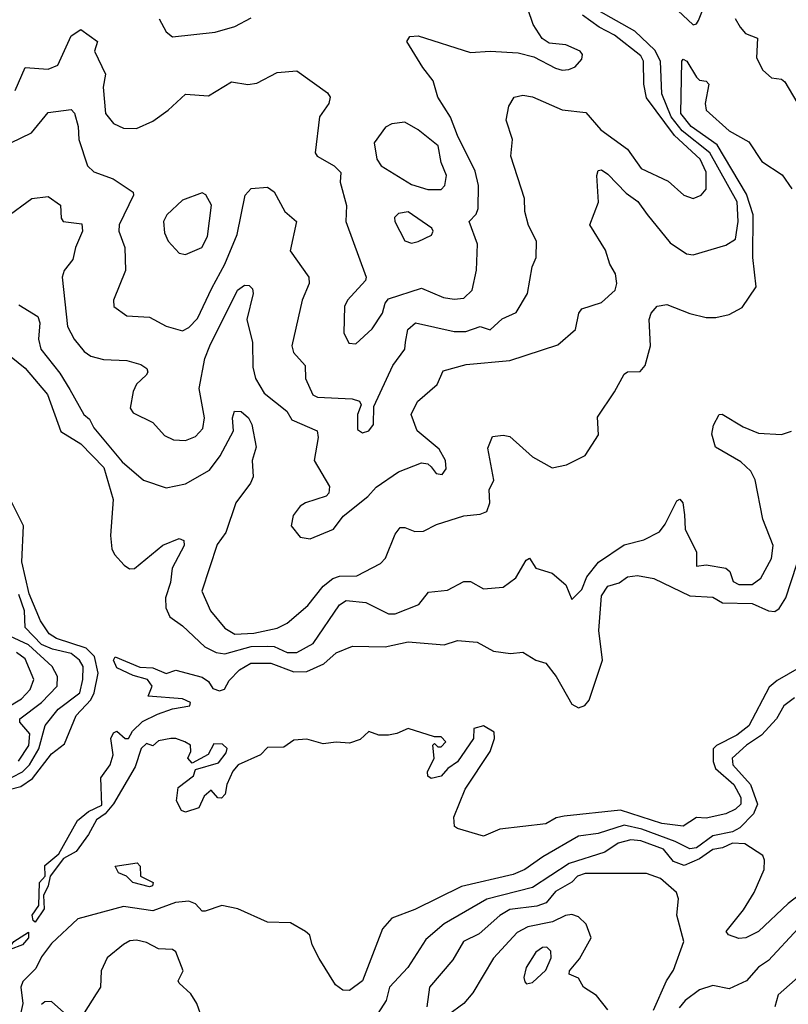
# Model space of a CAD drawing. Extents: x 1921360 to 2014538, y 768294 to 907744.
# Tile 100 of 256: x 1986868 to 1989216, y 791453 to 794462. Entities that reach past the tile are written whole.
import ezdxf

# ---------------------------------------------------------------- set-up
doc = ezdxf.new("R2010")
doc.units = 0

msp = doc.modelspace()

# ---------------------------------------------------------------- linework, layer by layer
at = {"layer": '0CON10XD'}
for points in [[(1988848, 794518), (1988925, 794445.6), (1988935, 794448.6), (1988941.2, 794458.8), (1988981.5, 794558.5)], [(1986775, 794054), (1986903.8, 794116.2), (1986955, 794178.2), (1987025, 794187.5), (1987035.9, 794175.9), (1987046.7, 794135), (1987048.6, 794095), (1987075.5, 794015), (1987095, 793996.9), (1987154, 793975), (1987214.3, 793934.3), (1987215.6, 793925), (1987171.9, 793835), (1987171.1, 793815), (1987189.2, 793765), (1987191.1, 793695), (1987154.4, 793605), (1987156, 793585), (1987195, 793556.9), (1987265, 793552.5), (1987315, 793524.7), (1987365, 793511.1), (1987385, 793520.8), (1987411.3, 793548.7), (1987455, 793641.6), (1987495, 793714.6), (1987532.1, 793805), (1987557.1, 793925), (1987575, 793945.6), (1987625, 793949.4), (1987645, 793935.7), (1987678.2, 793875), (1987713.8, 793845), (1987694.4, 793755), (1987751.1, 793675), (1987751.8, 793655), (1987731.3, 793605), (1987699.1, 793465), (1987704.5, 793445), (1987740.5, 793405), (1987740.8, 793365), (1987763.6, 793315), (1987778.2, 793308.2), (1987883.3, 793303.3), (1987906.2, 793296.2), (1987910.8, 793285), (1987899.6, 793255), (1987899.7, 793209.7), (1987915, 793199.5), (1987935, 793205.6), (1987949.2, 793225), (1987950.3, 793279.7), (1988007.8, 793405), (1988044.5, 793455), (1988046.7, 793476.7), (1988053.8, 793515), (1988076.7, 793535), (1988195, 793508.4), (1988231.2, 793508.8), (1988275, 793524.5), (1988305, 793514.2), (1988342, 793548), (1988385, 793566.8), (1988419.3, 793625), (1988433.2, 793706.8), (1988446.2, 793735), (1988446.8, 793785), (1988422.7, 793832.7), (1988411.3, 793875), (1988409.6, 793915), (1988368.1, 794045), (1988373.3, 794095), (1988354.3, 794155), (1988362.6, 794197.4), (1988378.8, 794225), (1988405, 794230.7), (1988435, 794225.8), (1988525, 794186.5), (1988597.7, 794177.7), (1988643.3, 794125), (1988725, 794065.8), (1988766.8, 794006.8), (1988848.5, 793968.5), (1988897.1, 793925), (1988925, 793914.7), (1988949.4, 793925), (1988965, 793944.2), (1988965, 793995.7), (1988946.7, 794035), (1988868.2, 794108.2), (1988782.4, 794222.4), (1988774.2, 794265), (1988773.2, 794335), (1988765, 794351.4), (1988685, 794414.5), (1988638.3, 794438.3), (1988587.6, 794475)], [(1986825, 793856.2), (1986905, 793915.4), (1986955, 793920.9), (1986992.5, 793895), (1986994.4, 793855), (1987000.8, 793845), (1987058.2, 793838.2), (1987060.4, 793815), (1987038.4, 793765), (1987030.8, 793729.2), (1987003.8, 793695), (1986997.3, 793675), (1987014.5, 793524.5), (1987034, 793485), (1987065, 793448), (1987085, 793433.8), (1987123.6, 793423.7), (1987195, 793419.8), (1987238, 793408), (1987256.2, 793396.2), (1987259.6, 793385), (1987254.6, 793375), (1987225, 793347.5), (1987214.3, 793325), (1987205.3, 793275), (1987215, 793260.6), (1987275, 793230.4), (1987310.6, 793190.6), (1987337.7, 793177.7), (1987375, 793175.9), (1987405, 793187.7), (1987427.3, 793212.7), (1987432.3, 793245), (1987416, 793335), (1987433.3, 793426.7), (1987448.4, 793465), (1987533.5, 793635), (1987555, 793650.8), (1987569.1, 793649.1), (1987579.5, 793639.5), (1987581.1, 793625), (1987561.7, 793545), (1987579.5, 793475), (1987580.3, 793400.3), (1987588, 793365), (1987615, 793320.8), (1987683.6, 793265), (1987699.3, 793239.3), (1987776.4, 793205), (1987779.6, 793185), (1987767.9, 793115), (1987814.3, 793035), (1987812.5, 793015), (1987804.5, 793005.5), (1987740.8, 792985), (1987724.4, 792975), (1987703.1, 792946.9), (1987697.8, 792915), (1987725, 792880), (1987755, 792875.6), (1987826.2, 792905), (1987856.2, 792945), (1987931.4, 793005), (1987956.7, 793033.3), (1988025, 793079.6), (1988095, 793107.3), (1988114.7, 793104.7), (1988125, 793095.7), (1988140, 793075), (1988158.5, 793071.5), (1988171.1, 793088.9), (1988168.8, 793115), (1988149.4, 793149.4), (1988082.7, 793205), (1988063.6, 793255), (1988083.6, 793295), (1988143.6, 793346.4), (1988161.8, 793388.2), (1988232, 793408), (1988365, 793420), (1988511.7, 793468.3), (1988566.2, 793515), (1988575.6, 793565), (1988585, 793578.1), (1988645, 793597.5), (1988686.7, 793635), (1988692.5, 793655), (1988687.7, 793685), (1988670.9, 793715), (1988657.7, 793757.7), (1988609.5, 793835), (1988636.5, 793903.5), (1988630.6, 793985), (1988635, 794001.2), (1988645, 794002.5), (1988665, 793989.5), (1988721.1, 793931.1), (1988756.2, 793906.2), (1988785, 793866.7), (1988855, 793780), (1988905, 793746.2), (1988925, 793742.8), (1989025, 793772.5), (1989055, 793791.1), (1989062.5, 793845), (1989060, 793905), (1988976.2, 794055), (1988891.5, 794121.5), (1988857.9, 794165), (1988829.1, 794235), (1988825.1, 794335), (1988808, 794368), (1988746.7, 794426.7), (1988635, 794490.1)], [(1986854.4, 794245.6), (1986884.8, 794315.2), (1986955, 794310.7), (1986985, 794323.1), (1987025, 794412), (1987055, 794431.4), (1987105.6, 794395), (1987096.9, 794365), (1987129.8, 794295), (1987123.3, 794255), (1987130.3, 794175), (1987155, 794144.6), (1987185, 794130), (1987225, 794128.8), (1987275, 794151.9), (1987321.8, 794185), (1987375, 794234.4), (1987445, 794228.6), (1987515, 794271.8), (1987565, 794263.2), (1987592.4, 794267.6), (1987655, 794300.5), (1987715, 794305.4), (1987808, 794238), (1987816.2, 794225), (1987812.5, 794205), (1987783.6, 794165), (1987770.6, 794055), (1987776.8, 794045), (1987828.9, 794015), (1987849.5, 793995), (1987847.3, 793965), (1987866.2, 793893.8), (1987864.6, 793845), (1987926.7, 793675), (1987924.5, 793665), (1987869.7, 793605), (1987860, 793585), (1987858.5, 793505), (1987873.6, 793473.6), (1987895, 793471.4), (1987945, 793517.1), (1987976.6, 793565), (1987984.2, 793595), (1987995, 793608.9), (1988095, 793640.8), (1988163, 793613), (1988195, 793607.4), (1988225, 793610.5), (1988250.3, 793635), (1988263.3, 793696.7), (1988266.1, 793776.1), (1988241.5, 793845), (1988262.3, 793867.8), (1988268.2, 793885), (1988269.2, 793955), (1988259.2, 793999.2), (1988205, 794107.6), (1988183.9, 794163.9), (1988145.7, 794225), (1988130.8, 794275), (1988099.1, 794315), (1988050.8, 794395), (1988060.3, 794409.7), (1988085, 794412.2), (1988245, 794361.8), (1988305, 794365.4), (1988390.8, 794360.8), (1988438.3, 794348.3), (1988505, 794313.2), (1988525, 794307.3), (1988545, 794309.4), (1988565, 794318), (1988585, 794341.2), (1988586.9, 794355), (1988580, 794365), (1988536.7, 794385), (1988485, 794390), (1988463.8, 794403.8), (1988436.6, 794446.6), (1988420, 794495)], [(1987294.1, 794464.1), (1987315, 794424.5), (1987335, 794409.5), (1987465, 794423.8), (1987525, 794441.2), (1987575, 794466.8)], [(1989053.3, 794465), (1989068.6, 794438.6), (1989085, 794419.6), (1989121.9, 794405), (1989118.5, 794345), (1989137.7, 794307.7), (1989165, 794284.4), (1989195, 794280), (1989205, 794271.9), (1989255, 794186.7)], [(1986865, 793590.5), (1986923.3, 793555), (1986930, 793535), (1986925.9, 793485), (1986932.6, 793455), (1986991.1, 793381.1), (1987021.6, 793331.6), (1987064.1, 793255), (1987081, 793241), (1987095, 793214.5), (1987181, 793111), (1987246.5, 793055), (1987315, 793030.8), (1987375, 793043), (1987448, 793085), (1987480.8, 793129.2), (1987521.4, 793205), (1987517.7, 793245), (1987524.2, 793265), (1987545, 793264.5), (1987566.6, 793245), (1987576.9, 793225), (1987590.8, 793155), (1987577.8, 793115), (1987580.9, 793065), (1987573.3, 793045), (1987527.8, 792985), (1987497.5, 792895), (1987471.7, 792858.3), (1987424.6, 792715), (1987450.4, 792655), (1987495, 792602.1), (1987525, 792584.2), (1987583.1, 792586.9), (1987655, 792601.9), (1987685, 792617.2), (1987748.3, 792671.7), (1987795, 792730.4), (1987825, 792754.1), (1987845, 792761.1), (1987897.7, 792762.3), (1987970.3, 792799.7), (1987985, 792815.8), (1988015, 792889.2), (1988030, 792910), (1988045, 792910.4), (1988075, 792897.6), (1988101.3, 792898.7), (1988140.9, 792919.1), (1988224.6, 792945.4), (1988275, 792950.4), (1988295, 792959.2), (1988304.4, 792985), (1988302.5, 793025), (1988316, 793055), (1988297.9, 793152.1), (1988312.5, 793187.5), (1988345, 793192.5), (1988365, 793187.5), (1988435, 793125.4), (1988495, 793092.5), (1988538.3, 793101.7), (1988595, 793130), (1988636.5, 793193.5), (1988633.4, 793246.6), (1988685.3, 793324.7), (1988715, 793378.6), (1988725, 793385.6), (1988763, 793387), (1988778.6, 793405), (1988795.2, 793464.8), (1988791, 793545), (1988797.1, 793565), (1988815, 793586.5), (1988845, 793591.2), (1988915, 793563.3), (1988965, 793551.4), (1988995, 793552), (1989035, 793560.8), (1989075, 793582.5), (1989118.1, 793645), (1989107.4, 793735), (1989108.7, 793865), (1989088.7, 793928.7), (1988998.7, 794078.7), (1988919.3, 794135), (1988887.3, 794175), (1988890.6, 794335), (1988895, 794340.8), (1988906.1, 794335), (1988935, 794285.6), (1988945, 794276.9), (1988965, 794274.2), (1988972.9, 794265), (1988961.8, 794205), (1988965.3, 794185), (1989035, 794121.9), (1989095, 794088), (1989135, 794028.5), (1989197.1, 793987.1), (1989226.4, 793945)], [(1988115, 793942.2), (1988155, 793942.5), (1988167.2, 793955), (1988171.8, 793985), (1988155.8, 794025), (1988146.2, 794076.2), (1988085.2, 794125.2), (1988045, 794148.8), (1988005, 794143.5), (1987985, 794132.9), (1987950.6, 794085), (1987959.2, 794035), (1987971.8, 794015), (1988065, 793957.8), (1988115, 793942.2)], [(1987375, 793744.3), (1987424.2, 793765.8), (1987441.4, 793798.6), (1987453.9, 793895), (1987436.2, 793926.2), (1987425, 793932.9), (1987365, 793910), (1987317.3, 793865), (1987307.3, 793845), (1987310.6, 793810.6), (1987321.1, 793785), (1987355, 793748.5), (1987375, 793744.3)], [(1988065, 793778.9), (1988085, 793783.6), (1988126.4, 793803.6), (1988131.5, 793815), (1988126.5, 793825), (1988055, 793874.4), (1988025, 793869.2), (1988013.3, 793856.7), (1988013.5, 793845), (1988045, 793785.7), (1988065, 793778.9)], [(1986841.7, 793431.7), (1986885, 793397.1), (1986953.3, 793316.7), (1986993.5, 793203.5), (1987055, 793165.2), (1987125, 793092.9), (1987153.5, 792995), (1987145.3, 792885), (1987149.8, 792845), (1987157.4, 792827.4), (1987186.9, 792795), (1987203.6, 792783.7), (1987219.2, 792785), (1987305, 792855.5), (1987355, 792876.4), (1987369.8, 792869.8), (1987370.4, 792855), (1987333.9, 792786.1), (1987328.3, 792741.7), (1987313.2, 792695), (1987314.7, 792664.7), (1987326.5, 792636.5), (1987365, 792609.6), (1987433.8, 792545), (1987467.9, 792527.9), (1987495, 792523.9), (1987575, 792546), (1987625, 792547.6), (1987645.8, 792545.8), (1987685, 792528.2), (1987715, 792528.2), (1987764.7, 792555.4), (1987845, 792673.4), (1987865, 792686.9), (1987925, 792680.4), (1987995, 792646.2), (1988015, 792645.8), (1988087.3, 792675), (1988117.2, 792712.8), (1988175, 792718.5), (1988225, 792744.6), (1988245, 792744.5), (1988285, 792722.1), (1988345, 792727.5), (1988383.4, 792756.6), (1988415, 792810), (1988425, 792815.8), (1988445, 792785.7), (1988495, 792770.8), (1988536.7, 792735), (1988555, 792690), (1988585, 792720), (1988600.4, 792759.6), (1988635.7, 792804.3), (1988715, 792856.6), (1988775, 792872.7), (1988822.9, 792897.1), (1988840.1, 792919.9), (1988875, 792991.2), (1988885, 792996.7), (1988893.8, 792985), (1988898.8, 792948.8), (1988900.5, 792905), (1988935.4, 792834.6), (1988935, 792791.4), (1988965, 792796.2), (1989025.2, 792785.2), (1989037.1, 792775), (1989047.2, 792745), (1989065, 792736.1), (1989105, 792735.3), (1989132.3, 792755), (1989164.7, 792815), (1989169.8, 792855), (1989138.4, 792935), (1989115, 793055.6), (1989101.8, 793081.8), (1989070.4, 793110.4), (1988993.1, 793155), (1988982.2, 793195), (1988987, 793223), (1989004.5, 793255.5), (1989014.1, 793255.9), (1989077.8, 793217.8), (1989125, 793197.9), (1989195, 793193.6), (1989225.4, 793204.6)], [(1986755, 792088.6), (1986871.2, 792118.8), (1986906.9, 792143.1), (1986965, 792218.6), (1987005, 792248.4), (1987040.5, 792335), (1987085, 792383), (1987095.7, 792405), (1987107.5, 792465), (1987096.1, 792516.1), (1987071.2, 792541.2), (1986980.3, 792570.3), (1986958, 792585), (1986931.2, 792625), (1986896.8, 792706.8), (1986875.1, 792805), (1986879.3, 792915), (1986829.7, 793015)], [(1988305.4, 792225), (1988318.1, 792265), (1988317.5, 792285), (1988285, 792304.2), (1988255, 792296.2), (1988253.8, 792265), (1988205.6, 792194.4), (1988176.1, 792173.9), (1988155, 792150), (1988125, 792142.5), (1988115, 792150), (1988113.6, 792163.6), (1988133.8, 792205), (1988130, 792245), (1988135, 792250), (1988145, 792240), (1988155, 792240), (1988170, 792255), (1988155, 792270), (1988135, 792270), (1988055, 792296), (1988020, 792280), (1987995, 792275.8), (1987965, 792275.8), (1987935, 792286.9), (1987908.3, 792261.7), (1987875, 792250.8), (1987835, 792253.8), (1987795, 792248.5), (1987745, 792263.5), (1987705, 792260), (1987675, 792239.2), (1987625, 792238), (1987603.3, 792215), (1987535.7, 792184.3), (1987519.4, 792165), (1987501.1, 792125), (1987495.7, 792095), (1987485, 792082.5), (1987473.6, 792083.6), (1987453, 792107), (1987431.2, 792088.8), (1987415, 792053.3), (1987375, 792040), (1987362.5, 792045), (1987347.5, 792075), (1987352.5, 792115), (1987399.3, 792150.7), (1987405, 792170), (1987475, 792191.2), (1987498.7, 792221.3), (1987502, 792235), (1987487.9, 792247.9), (1987461.4, 792248.6), (1987443.9, 792216.1), (1987395, 792190), (1987382, 792205), (1987390.4, 792225), (1987390, 792245), (1987372.5, 792255), (1987345, 792265.6), (1987330, 792265), (1987292.1, 792257.9), (1987275, 792242.5), (1987255, 792250), (1987239.4, 792235), (1987221.2, 792178.8), (1987155, 792066), (1987128.9, 792035), (1987103, 792017), (1987078.5, 791971.5), (1987040.3, 791919.7), (1987001.6, 791898.4), (1986960.8, 791845), (1986955.3, 791815), (1986940.6, 791785), (1986942.7, 791745), (1986915, 791703.8), (1986908.8, 791708.8), (1986906.5, 791725), (1986926.7, 791755), (1986928.9, 791825), (1986946.2, 791845), (1986945, 791877.1), (1986987.5, 791912.5), (1987045, 792014.5), (1987078.3, 792041.7), (1987118.8, 792061.2), (1987116.2, 792145), (1987144, 792185), (1987154, 792215), (1987146.2, 792265), (1987155, 792282.5), (1987165, 792287.5), (1987190, 792265), (1987200, 792265), (1987212.7, 792287.3), (1987242.9, 792317.1), (1987289.3, 792339.3), (1987335, 792356.2), (1987387.5, 792365), (1987390, 792375), (1987365, 792386.7), (1987260, 792395), (1987272.5, 792425), (1987258.8, 792445), (1987215, 792457.5), (1987165, 792481.4), (1987154.7, 792505), (1987160, 792515), (1987235, 792483.3), (1987275, 792480.9), (1987315, 792464), (1987345, 792473.8), (1987425, 792453.1), (1987445, 792438.9), (1987458.3, 792418.3), (1987478.8, 792411.2), (1987494.1, 792415.9), (1987507.7, 792442.3), (1987539.1, 792475), (1987574, 792495), (1987635, 792495.6), (1987705, 792469.1), (1987745, 792469.5), (1987796.8, 792493.2), (1987835, 792526.5), (1987885, 792547.1), (1987984.7, 792545.3), (1988055, 792560.5), (1988165, 792551.1), (1988205, 792564.3), (1988265, 792559.4), (1988315, 792532.2), (1988367.5, 792525), (1988405, 792529.1), (1988445, 792504.5), (1988475, 792495.7), (1988506.8, 792455), (1988555, 792369.6), (1988575, 792358.8), (1988594, 792366), (1988607.5, 792382.5), (1988648, 792505), (1988637.6, 792595), (1988645, 792701.1), (1988665, 792730.8), (1988699.4, 792740.6), (1988725, 792759.6), (1988755, 792763.5), (1988805, 792754.4), (1988915, 792701.5), (1988985, 792697.4), (1989015, 792680.2), (1989105, 792677.4), (1989155, 792655.2), (1989175, 792652.9), (1989188, 792662), (1989208.7, 792695), (1989258.8, 792851.2)], [(1986845, 792146.9), (1986877.1, 792162.9), (1986898.1, 792185), (1986926.6, 792233.4), (1986945.7, 792305), (1986985.5, 792355), (1987051.3, 792405), (1987060.9, 792445), (1987061.5, 792485), (1987050.6, 792505), (1987024.9, 792524.9), (1986967.9, 792537.9), (1986935, 792552.2), (1986884.5, 792604.5), (1986883.1, 792655), (1986865.9, 792705)], [(1986864.3, 792195.7), (1986895.9, 792244.1), (1986899.5, 792279.5), (1986868.4, 792315), (1986868.8, 792325), (1986935, 792375.2), (1986982.4, 792425), (1986983.7, 792455), (1986967.6, 792485), (1986895, 792551.2), (1986837.7, 792577.7)], [(1986825, 792357.3), (1986874, 792386), (1986900, 792415), (1986911.2, 792445), (1986885, 792508.6), (1986858, 792528)], [(1989249.2, 792480.8), (1989182.2, 792442.2), (1989157.6, 792422.4), (1989095, 792303.7), (1989058.7, 792275), (1988996.2, 792243.8), (1988986.4, 792233.6), (1988986.7, 792195), (1988993.3, 792173.3), (1989050, 792125), (1989070.8, 792085), (1989070.9, 792065), (1989055, 792048.9), (1989025, 792035.5), (1988965, 792021.5), (1988935, 792023.9), (1988895, 791997.3), (1988829.4, 792005), (1988703.4, 792046.6), (1988531.7, 792028.3), (1988507.3, 792022.7), (1988475, 792004.4), (1988335, 791988.6), (1988285, 791966.7), (1988205, 791990), (1988196.7, 791996.7), (1988194.5, 792025), (1988229.2, 792110.8), (1988305.4, 792225)], [(1989235, 792389.7), (1989202.5, 792365), (1989180, 792325), (1989134.3, 792275), (1989087.7, 792245), (1989044.3, 792205), (1989046.7, 792185), (1989100.7, 792125), (1989121.9, 792065), (1989109.2, 792035), (1989067.4, 791992.6), (1989045, 791979.6), (1988985, 791967.9), (1988935, 791931.5), (1988915, 791927.6), (1988870.5, 791950.5), (1988768.5, 791988.5), (1988715, 792000.2), (1988635, 791974.8), (1988575, 791966.6), (1988466.2, 791903.8), (1988411.5, 791865), (1988375, 791849.7), (1988217.2, 791812.8), (1988075, 791742.4), (1988005, 791715.9), (1987976, 791684), (1987915, 791524.6), (1987875, 791495.5), (1987855, 791495.8), (1987832.7, 791512.7), (1987782.6, 791592.6), (1987761.2, 791635), (1987754.6, 791664.6), (1987741.4, 791675), (1987695, 791701.6), (1987625, 791704.1), (1987534.8, 791744.8), (1987485.1, 791754.9), (1987435, 791737.1), (1987425, 791738.1), (1987405, 791760), (1987385, 791768.6), (1987344.2, 791764.2), (1987275, 791738.5), (1987185, 791751.5), (1987046, 791714), (1986965, 791638.5), (1986935, 791597.6), (1986917.8, 791562.2), (1986877.4, 791522.6), (1986871.1, 791505), (1986877.2, 791455), (1986871.6, 791428.4)], [(1989285, 791814.1), (1989215, 791760.8), (1989124.7, 791675), (1989085.7, 791655.7), (1989065, 791654.4), (1989033.3, 791665), (1989026, 791675), (1989078.6, 791741.3), (1989111.7, 791795), (1989141.7, 791865), (1989143.6, 791893.6), (1989137.8, 791907.8), (1989083.2, 791943.2), (1989045.5, 791945.5), (1989015, 791930.7), (1988985, 791926.4), (1988945, 791897.2), (1988897.5, 791877.5), (1988865, 791889.6), (1988835, 791927.2), (1988765, 791952.6), (1988734.5, 791955.5), (1988695.8, 791945), (1988655, 791917.6), (1988546.9, 791883.1), (1988435, 791810.2), (1988294.7, 791774.7), (1988165, 791698.9), (1988108.7, 791651.3), (1988053.3, 791565), (1987997.6, 791505), (1987988, 791465), (1987943.6, 791396.4)], [(1987265, 791811.9), (1987213.3, 791825), (1987194.1, 791844.1), (1987170, 791855), (1987160, 791875), (1987226.7, 791885), (1987235.8, 791875), (1987236.7, 791845), (1987275.6, 791825.6), (1987273.3, 791815), (1987265, 791811.9)], [(1988803.8, 791435), (1988843.9, 791525), (1988865, 791557.3), (1988897.1, 791645), (1988875.6, 791725), (1988880, 791775), (1988874.4, 791795), (1988825, 791837.5), (1988783, 791853), (1988595, 791853), (1988572.2, 791845), (1988554.3, 791825.7), (1988505, 791797.5), (1988476.7, 791763.3), (1988447.5, 791752.5), (1988365, 791742.9), (1988335, 791724.8), (1988271.2, 791668.8), (1988224.1, 791645), (1988190.7, 791589.3), (1988120, 791505), (1988112.2, 791445)], [(1988665, 791436.2), (1988629.7, 791479.7), (1988590, 791505), (1988575, 791532.5), (1988546.7, 791545), (1988547.5, 791555), (1988578.3, 791591.7), (1988614, 791656), (1988598.1, 791698.1), (1988575, 791719.9), (1988555, 791727.7), (1988535, 791724.6), (1988495.3, 791704.7), (1988420.2, 791689.8), (1988387.9, 791672.1), (1988315, 791594.1), (1988252.3, 791487.7), (1988224.5, 791455), (1988175, 791418.9)], [(1986805, 791593.3), (1986787.5, 791595), (1986787.5, 791605), (1986839.7, 791630.3), (1986850, 791645), (1986895, 791673.8), (1986895, 791656.2), (1986876.8, 791635), (1986839.3, 791620.7), (1986805, 791593.3)], [(1989246.2, 791685), (1989155, 791586.7), (1989125, 791566.7), (1989088.6, 791525), (1989035, 791500.3), (1988985, 791510.4), (1988945, 791496.9), (1988900.4, 791465), (1988882.3, 791442.3)], [(1987426.1, 791406.1), (1987409.6, 791455), (1987391.2, 791485), (1987355, 791518), (1987351.8, 791525), (1987367.4, 791555), (1987345, 791613.1), (1987335, 791620), (1987292, 791622), (1987255, 791641.4), (1987225, 791648.6), (1987205, 791647.1), (1987185, 791635.6), (1987135.6, 791595), (1987116.9, 791555), (1987114.5, 791505.5), (1987101.4, 791485), (1987065, 791427.3)], [(1988416, 791516), (1988435, 791519.4), (1988475, 791557.5), (1988491.4, 791595), (1988490.8, 791615), (1988477.9, 791627.9), (1988465, 791626.5), (1988445, 791612.3), (1988415.3, 791565), (1988408.5, 791535), (1988411.4, 791521.4), (1988416, 791516)], [(1989271.4, 791558.6), (1989185, 791482.3), (1989174.4, 791445)], [(1987021.5, 791411.5), (1986965, 791461.9), (1986945, 791460.6), (1986935, 791452.9)]]:
    msp.add_lwpolyline(points, dxfattribs=at)

doc.saveas('drawing.dxf')
